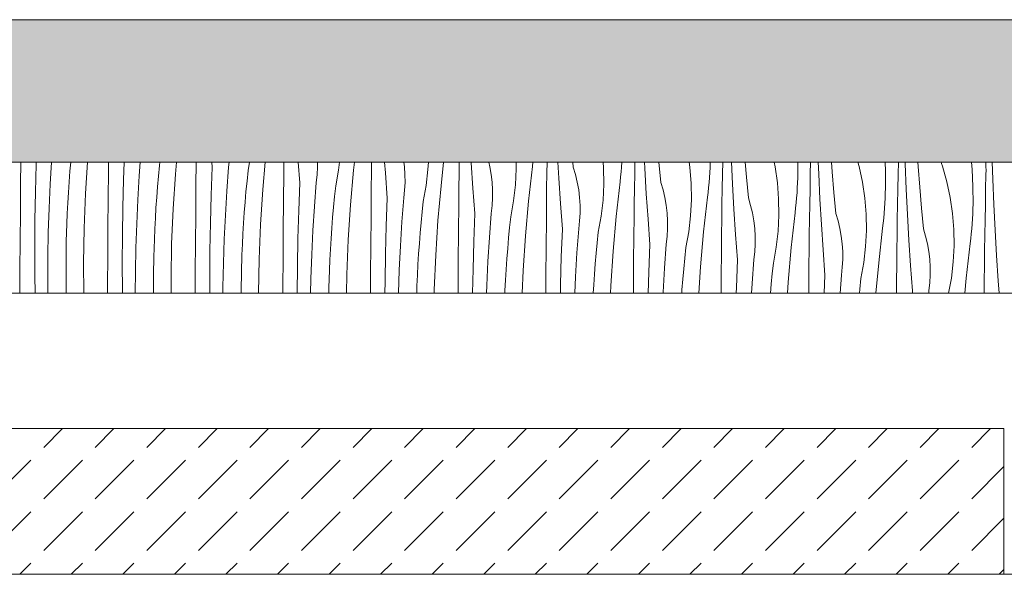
# Model space of a CAD drawing. Header units: millimetres. Extents: x -7814 to 55813, y 465 to 25965.
# Tile 44 of 112: x 32386 to 33736, y 20728 to 21489. Entities that reach past the tile are written whole.
import ezdxf

# ---------------------------------------------------------------- set-up
doc = ezdxf.new("R2010")
doc.units = ezdxf.units.MM
doc.layers.add('2D Drafting - General2', color=251, linetype='Continuous', lineweight=15)
doc.layers.add('2D Drafting - General81', color=251, linetype='Continuous', lineweight=20)

# ---------------------------------------------------------------- blocks, each defined once
blk = doc.blocks.new('*X24')
at = {"layer": '2D Drafting - General81', "linetype": 'Continuous'}
for p, q in [((-66428.9, 69517), (-66428.7, 69546.6)), ((-66408.7, 69505.5), (-66407.7, 69543.7)), ((-66407.7, 69543.7), (-66407.6, 69546.6)), ((-66388.2, 69516.2), (-66386.4, 69546.6)), ((-66361.2, 69534.1), (-66360.1, 69546.6)), ((-66339.9, 69503.6), (-66337.1, 69546.6)), ((-66308.5, 69535.1), (-66308.4, 69546.6)), ((-66287.6, 69522.5), (-66286.7, 69546.6)), ((-66266.2, 69528), (-66264.8, 69546.6)), ((-66239.8, 69527.4), (-66238.4, 69541.8)), ((-66238.4, 69541.8), (-66237.9, 69546.6)), ((-66216.7, 69530.1), (-66215.3, 69546.6)), ((-66188.4, 69514), (-66188.1, 69546.6)), ((-66167.6, 69501.3), (-66166.1, 69539.5)), ((-66166.1, 69539.5), (-66166.7, 69546.6)), ((-66146.1, 69506.8), (-66143.6, 69539.8)), ((-66143.6, 69539.8), (-66142.9, 69546.6)), ((-66116.9, 69535.1), (-66114.8, 69546.6)), ((-66096.6, 69509), (-66093.3, 69546.6)), ((-66068, 69532.1), (-66067.9, 69546.6)), ((-66046.1, 69518.3), (-66048.2, 69546.6)), ((-66022.4, 69529.3), (-66021.8, 69540)), ((-66021.8, 69540), (-66021.8, 69546.6)), ((-65996.8, 69513.9), (-65992.8, 69535.7)), ((-65992.8, 69535.7), (-65991.6, 69546.6)), ((-65972.4, 69535.4), (-65971.1, 69546.6)), ((-65947.7, 69531.9), (-65947.6, 69546.6)), ((-65928.6, 69531.9), (-65929.6, 69546.6)), ((-65902.4, 69540.2), (-65903.2, 69546.6)), ((-65901.8, 69529.5), (-65902.4, 69540.2)), ((-65872.8, 69514.5), (-65870.2, 69536.6)), ((-65870.2, 69536.6), (-65869.7, 69546.6)), ((-65852.3, 69514.2), (-65848.7, 69546.6)), ((-65827.4, 69531.6), (-65827.2, 69546.6)), ((-65810.8, 69545.6), (-65810.9, 69546.6)), ((-65808.5, 69510.8), (-65810.8, 69545.6)), ((-65785.4, 69540.3), (-65786.9, 69546.6)), ((-65783.6, 69529.7), (-65785.4, 69540.3)), ((-65750.1, 69515.4), (-65749.1, 69537.6)), ((-65749.1, 69537.6), (-65749.2, 69546.6)), ((-65732.2, 69493.1), (-65726.9, 69540.6)), ((-65726.9, 69540.6), (-65726.2, 69546.6)), ((-65707.1, 69531.3), (-65706.9, 69546.6)), ((-65690.8, 69524.4), (-65692, 69546.6)), ((-65670.9, 69539.8), (-65671.5, 69546.6)), ((-65667.8, 69529.6), (-65670.9, 69539.8)), ((-65629.3, 69538.6), (-65630, 69546.6)), ((-65629, 69516.4), (-65629.3, 69538.6)), ((-65605.3, 69533.1), (-65604.7, 69539.9)), ((-65604.7, 69539.9), (-65604.2, 69546.6)), ((-65586.7, 69531), (-65586.5, 69546.6)), ((-65572.7, 69538.1), (-65573.1, 69546.6)), ((-65570.7, 69503.3), (-65572.7, 69538.1)), ((-65550.8, 69518.7), (-65553.4, 69546.6)), ((-65511, 69539.5), (-65512.1, 69546.6)), ((-65509.3, 69517.4), (-65511, 69539.5)), ((-65483.6, 69532.5), (-65483.3, 69539.3)), ((-65483.3, 69539.3), (-65483, 69546.2)), ((-65483, 69546.2), (-65483, 69546.6)), ((-65466.3, 69530.7), (-65466, 69546.6)), ((-65452.6, 69516.9), (-65454.1, 69546.6)), ((-65433.4, 69526), (-65435.1, 69546.6)), ((-65394.2, 69540.3), (-65395.5, 69546.6)), ((-65391, 69518.3), (-65394.2, 69540.3)), ((-65362.8, 69546.6), (-65362.8, 69531.9)), ((-65345.9, 69530.5), (-65345.5, 69546.6)), ((-65334.3, 69530.6), (-65335, 69546.6)), ((-65315.7, 69533.3), (-65316.7, 69546.6)), ((-65278.8, 69540.8), (-65280.4, 69546.6)), ((-65274.1, 69519.1), (-65278.8, 69540.8)), ((-65243.3, 69546.6), (-65242.7, 69534.2)), ((-65225.4, 69530.2), (-65225, 69546.6)), ((-65215.7, 69544.3), (-65215.8, 69546.6)), ((-65214.2, 69509.5), (-65215.7, 69544.3)), ((-65197.7, 69540.6), (-65198.1, 69546.6)), ((-65195.7, 69512.1), (-65197.7, 69540.6)), ((-65165.9, 69544.7), (-65166.3, 69546.6)), ((-65164.7, 69541), (-65165.9, 69544.7)), ((-65158.7, 69519.6), (-65164.7, 69541)), ((-65124.7, 69546.6), (-65123.8, 69536.6)), ((-65123.8, 69536.6), (-65122.7, 69513.1)), ((-65105.1, 69546), (-65105.1, 69546.6)), ((-65104.9, 69540.7), (-65105.1, 69546)), ((-65104.8, 69535.3), (-65104.9, 69540.7)), ((-65095.6, 69523.2), (-65096.4, 69546.6)), ((-66362.3, 69519.6), (-66361.2, 69534.1)), ((-66308.8, 69495.8), (-66308.5, 69535.1)), ((-66288.7, 69484.4), (-66287.6, 69522.5)), ((-66268.2, 69495), (-66266.2, 69528)), ((-66241.1, 69512.9), (-66239.8, 69527.4)), ((-66219.8, 69482.4), (-66216.7, 69530.1)), ((-66118.4, 69520.6), (-66116.9, 69535.1)), ((-66068.4, 69492.8), (-66068, 69532.1)), ((-66023.6, 69518.6), (-66022.4, 69529.3)), ((-65976.6, 69487.8), (-65972.4, 69535.4)), ((-65948, 69511), (-65947.7, 69531.9)), ((-65926, 69497.1), (-65928.6, 69531.9)), ((-65901.7, 69518.8), (-65901.8, 69529.5)), ((-65827.7, 69510.7), (-65827.4, 69531.6)), ((-65782.3, 69519.1), (-65783.6, 69529.7)), ((-65707.4, 69510.4), (-65707.1, 69531.3)), ((-65688.5, 69489.6), (-65690.8, 69524.4)), ((-65665.4, 69519.1), (-65667.8, 69529.6)), ((-65606.8, 69519.4), (-65606, 69526.2)), ((-65606, 69526.2), (-65605.3, 69533.1)), ((-65587, 69510.1), (-65586.7, 69531)), ((-65484.6, 69518.8), (-65484.1, 69525.6)), ((-65484.1, 69525.6), (-65483.6, 69532.5)), ((-65466.6, 69509.9), (-65466.3, 69530.7)), ((-65430.7, 69497.5), (-65433.4, 69526)), ((-65363.2, 69518.2), (-65362.9, 69525)), ((-65362.9, 69525), (-65362.8, 69531.9)), ((-65346.2, 69509.6), (-65345.9, 69530.5)), ((-65332.6, 69495.8), (-65334.3, 69530.6)), ((-65313.4, 69504.8), (-65315.7, 69533.3)), ((-65242.7, 69534.2), (-65242.7, 69510.7)), ((-65225.8, 69509.3), (-65225.4, 69530.2)), ((-65105.3, 69509), (-65104.9, 69529.9)), ((-65104.9, 69529.9), (-65104.8, 69535.3)), ((-65094.2, 69488.3), (-65095.6, 69523.2)), ((-66429.2, 69477.6), (-66428.9, 69517)), ((-66389.8, 69483.2), (-66388.2, 69516.2)), ((-66363.3, 69505.1), (-66362.3, 69519.6)), ((-66242.2, 69498.4), (-66241.1, 69512.9)), ((-66188.8, 69474.6), (-66188.4, 69514)), ((-66119.8, 69506.2), (-66118.4, 69520.6)), ((-66099.7, 69461.2), (-66096.6, 69509)), ((-66047.5, 69480.2), (-66046.1, 69518.3)), ((-66026, 69485.7), (-66023.6, 69518.6)), ((-65998.3, 69499.5), (-65996.8, 69513.9)), ((-65948.3, 69471.6), (-65948, 69511)), ((-65902.3, 69508.1), (-65901.7, 69518.8)), ((-65876.7, 69492.7), (-65872.8, 69514.5)), ((-65856.5, 69466.6), (-65852.3, 69514.2)), ((-65827.9, 69489.8), (-65827.7, 69510.7)), ((-65805.9, 69475.9), (-65808.5, 69510.8)), ((-65781.7, 69508.4), (-65782.3, 69519.1)), ((-65752.7, 69493.4), (-65750.1, 69515.4)), ((-65707.6, 69489.5), (-65707.4, 69510.4)), ((-65663.5, 69508.6), (-65665.4, 69519.1)), ((-65630.1, 69494.2), (-65629, 69516.4)), ((-65612.2, 69471.9), (-65606.8, 69519.4)), ((-65587.3, 69489.2), (-65587, 69510.1)), ((-65547.8, 69508.4), (-65550.8, 69518.7)), ((-65508.9, 69495.2), (-65509.3, 69517.4)), ((-65486, 69505.1), (-65485.3, 69511.9)), ((-65485.3, 69511.9), (-65484.6, 69518.8)), ((-65467, 69489), (-65466.6, 69509.9)), ((-65450.6, 69482.1), (-65452.6, 69516.9)), ((-65389.2, 69496.2), (-65391, 69518.3)), ((-65364, 69504.4), (-65363.6, 69511.3)), ((-65363.6, 69511.3), (-65363.2, 69518.2)), ((-65346.6, 69488.7), (-65346.2, 69509.6)), ((-65270.9, 69497.2), (-65274.1, 69519.1)), ((-65242.9, 69503.8), (-65242.7, 69510.7)), ((-65226.2, 69488.4), (-65225.8, 69509.3)), ((-65212.5, 69474.6), (-65214.2, 69509.5)), ((-65193.3, 69483.6), (-65195.7, 69512.1)), ((-65154.1, 69497.9), (-65158.7, 69519.6)), ((-65122.7, 69513.1), (-65122.6, 69489.5)), ((-65105.7, 69488.1), (-65105.3, 69509)), ((-66409.4, 69467.4), (-66408.7, 69505.5)), ((-66364.2, 69490.7), (-66363.3, 69505.1)), ((-66341.8, 69455.8), (-66339.9, 69503.6)), ((-66309.2, 69456.4), (-66308.8, 69495.8)), ((-66243.3, 69484), (-66242.2, 69498.4)), ((-66168.6, 69463.2), (-66167.6, 69501.3)), ((-66148.1, 69473.8), (-66146.1, 69506.8)), ((-66121, 69491.7), (-66119.8, 69506.2)), ((-65999.7, 69485), (-65998.3, 69499.5)), ((-65927.4, 69459), (-65926, 69497.1)), ((-65906, 69464.5), (-65903.5, 69497.4)), ((-65903.5, 69497.4), (-65902.3, 69508.1)), ((-65782.2, 69486.9), (-65781.7, 69497.6)), ((-65781.7, 69497.6), (-65781.7, 69508.4)), ((-65662.3, 69497.9), (-65663.5, 69508.6)), ((-65661.6, 69487.2), (-65662.3, 69497.9)), ((-65568.4, 69468.4), (-65570.7, 69503.3)), ((-65545.3, 69497.9), (-65547.8, 69508.4)), ((-65543.5, 69487.4), (-65545.3, 69497.9)), ((-65510, 69473.1), (-65508.9, 69495.2)), ((-65492.1, 69450.7), (-65486.8, 69498.3)), ((-65486.8, 69498.3), (-65486, 69505.1)), ((-65427.7, 69487.2), (-65430.7, 69497.5)), ((-65388.8, 69474), (-65389.2, 69496.2)), ((-65365.2, 69490.7), (-65364.6, 69497.6)), ((-65364.6, 69497.6), (-65364, 69504.4)), ((-65330.6, 69460.9), (-65332.6, 69495.8)), ((-65310.7, 69476.3), (-65313.4, 69504.8)), ((-65269.1, 69475.1), (-65270.9, 69497.2)), ((-65243.5, 69490.1), (-65243.1, 69497)), ((-65243.1, 69497), (-65242.9, 69503.8)), ((-65150.8, 69476), (-65154.1, 69497.9)), ((-66390.9, 69450.2), (-66389.8, 69483.2)), ((-66364.9, 69476.2), (-66364.2, 69490.7)), ((-66289.3, 69446.2), (-66288.7, 69484.4)), ((-66269.7, 69462), (-66268.2, 69495)), ((-66244.1, 69469.5), (-66243.3, 69484)), ((-66221.8, 69434.6), (-66219.8, 69482.4)), ((-66122.2, 69477.3), (-66121, 69491.7)), ((-66068.7, 69453.4), (-66068.4, 69492.8)), ((-66028, 69452.7), (-66026, 69485.7)), ((-66001, 69470.6), (-65999.7, 69485)), ((-65979.7, 69440.1), (-65976.6, 69487.8)), ((-65878.2, 69478.3), (-65876.7, 69492.7)), ((-65828.2, 69450.4), (-65827.9, 69489.8)), ((-65783.4, 69476.3), (-65782.2, 69486.9)), ((-65756.6, 69471.6), (-65752.7, 69493.4)), ((-65736.4, 69445.4), (-65732.2, 69493.1)), ((-65707.8, 69468.6), (-65707.6, 69489.5)), ((-65685.9, 69454.8), (-65688.5, 69489.6)), ((-65661.6, 69476.5), (-65661.6, 69487.2)), ((-65632.6, 69472.2), (-65630.1, 69494.2)), ((-65587.5, 69468.3), (-65587.3, 69489.2)), ((-65542.2, 69476.7), (-65543.5, 69487.4)), ((-65467.2, 69468.1), (-65467, 69489)), ((-65448.3, 69447.2), (-65450.6, 69482.1)), ((-65425.2, 69476.8), (-65427.7, 69487.2)), ((-65366.7, 69477.1), (-65365.9, 69483.9)), ((-65365.9, 69483.9), (-65365.2, 69490.7)), ((-65346.9, 69467.8), (-65346.6, 69488.7)), ((-65244.5, 69476.4), (-65244, 69483.3)), ((-65244, 69483.3), (-65243.5, 69490.1)), ((-65226.5, 69467.5), (-65226.2, 69488.4)), ((-65190.6, 69455.2), (-65193.3, 69483.6)), ((-65123.1, 69475.8), (-65122.8, 69482.7)), ((-65122.8, 69482.7), (-65122.6, 69489.5)), ((-65106.1, 69467.2), (-65105.7, 69488.1)), ((-65092.4, 69453.4), (-65094.2, 69488.3)), ((-66429.6, 69438.3), (-66429.2, 69477.6)), ((-66365.5, 69461.7), (-66364.9, 69476.2)), ((-66244.9, 69455), (-66244.1, 69469.5)), ((-66189.1, 69435.3), (-66188.8, 69474.6)), ((-66149.7, 69440.8), (-66148.1, 69473.8)), ((-66123.2, 69462.8), (-66122.2, 69477.3)), ((-66048.5, 69442), (-66047.5, 69480.2)), ((-66002.1, 69456.1), (-66001, 69470.6)), ((-65948.6, 69432.3), (-65948.3, 69471.6)), ((-65879.6, 69463.9), (-65878.2, 69478.3)), ((-65807.4, 69437.8), (-65805.9, 69475.9)), ((-65785.9, 69443.3), (-65783.4, 69476.3)), ((-65758.2, 69457.1), (-65756.6, 69471.6)), ((-65708.2, 69429.3), (-65707.8, 69468.6)), ((-65662.2, 69465.8), (-65661.6, 69476.5)), ((-65636.6, 69450.4), (-65632.6, 69472.2)), ((-65616.4, 69424.3), (-65612.2, 69471.9)), ((-65587.7, 69447.4), (-65587.5, 69468.3)), ((-65565.8, 69433.6), (-65568.4, 69468.4)), ((-65541.6, 69466), (-65542.2, 69476.7)), ((-65512.6, 69451), (-65510, 69473.1)), ((-65423.4, 69466.2), (-65425.2, 69476.8)), ((-65389.9, 69451.9), (-65388.8, 69474)), ((-65372, 69429.6), (-65366.7, 69477.1)), ((-65307.6, 69466), (-65310.7, 69476.3)), ((-65268.8, 69452.9), (-65269.1, 69475.1)), ((-65245.8, 69462.7), (-65245.1, 69469.6)), ((-65245.1, 69469.6), (-65244.5, 69476.4)), ((-65210.5, 69439.7), (-65212.5, 69474.6)), ((-65149.1, 69453.9), (-65150.8, 69476)), ((-65123.9, 69462.1), (-65123.4, 69468.9)), ((-65123.4, 69468.9), (-65123.1, 69475.8)), ((-66409.6, 69429.2), (-66409.4, 69467.4)), ((-66366.3, 69437.5), (-66365.5, 69461.7)), ((-66342.7, 69408), (-66341.8, 69455.8)), ((-66309.5, 69417.1), (-66309.2, 69456.4)), ((-66270.9, 69429), (-66269.7, 69462)), ((-66245.5, 69440.5), (-66244.9, 69455)), ((-66169.2, 69425), (-66168.6, 69463.2)), ((-66124.1, 69448.3), (-66123.2, 69462.8)), ((-66101.7, 69413.5), (-66099.7, 69461.2)), ((-66003.1, 69441.6), (-66002.1, 69456.1)), ((-65928.5, 69420.8), (-65927.4, 69459)), ((-65908, 69431.5), (-65906, 69464.5)), ((-65880.9, 69449.4), (-65879.6, 69463.9)), ((-65859.6, 69418.9), (-65856.5, 69466.6)), ((-65759.6, 69442.7), (-65758.2, 69457.1)), ((-65687.3, 69416.6), (-65685.9, 69454.8)), ((-65665.8, 69422.1), (-65663.4, 69455.1)), ((-65663.4, 69455.1), (-65662.2, 69465.8)), ((-65542.1, 69444.6), (-65541.5, 69455.3)), ((-65541.5, 69455.3), (-65541.6, 69466)), ((-65467.5, 69447.2), (-65467.2, 69468.1)), ((-65422.1, 69455.6), (-65423.4, 69466.2)), ((-65421.5, 69444.9), (-65422.1, 69455.6)), ((-65347.2, 69446.9), (-65346.9, 69467.8)), ((-65328.3, 69426.1), (-65330.6, 69460.9)), ((-65305.2, 69455.6), (-65307.6, 69466)), ((-65303.3, 69445), (-65305.2, 69455.6)), ((-65252, 69408.4), (-65246.6, 69455.9)), ((-65246.6, 69455.9), (-65245.8, 69462.7)), ((-65226.8, 69446.6), (-65226.5, 69467.5)), ((-65187.6, 69444.9), (-65190.6, 69455.2)), ((-65125, 69448.4), (-65124.4, 69455.2)), ((-65124.4, 69455.2), (-65123.9, 69462.1)), ((-65106.4, 69446.3), (-65106.1, 69467.2)), ((-66391.6, 69417.1), (-66390.9, 69450.2)), ((-66289.5, 69408.1), (-66289.3, 69446.2)), ((-66124.8, 69433.8), (-66124.1, 69448.3)), ((-66069, 69414.1), (-66068.7, 69453.4)), ((-66049.2, 69403.9), (-66048.5, 69442)), ((-66029.6, 69419.7), (-66028, 69452.7)), ((-66004, 69427.1), (-66003.1, 69441.6)), ((-65882, 69434.9), (-65880.9, 69449.4)), ((-65828.6, 69411.1), (-65828.2, 69450.4)), ((-65787.9, 69410.3), (-65785.9, 69443.3)), ((-65760.8, 69428.2), (-65759.6, 69442.7)), ((-65739.5, 69397.7), (-65736.4, 69445.4)), ((-65638.1, 69436), (-65636.6, 69450.4)), ((-65588.1, 69408.1), (-65587.7, 69447.4)), ((-65543.3, 69433.9), (-65542.1, 69444.6)), ((-65516.5, 69429.2), (-65512.6, 69451)), ((-65496.3, 69403.1), (-65492.1, 69450.7)), ((-65467.7, 69426.3), (-65467.5, 69447.2)), ((-65445.7, 69412.4), (-65448.3, 69447.2)), ((-65421.5, 69434.1), (-65421.5, 69444.9)), ((-65392.5, 69429.9), (-65389.9, 69451.9)), ((-65347.4, 69426), (-65347.2, 69446.9)), ((-65302.1, 69434.4), (-65303.3, 69445)), ((-65269.9, 69430.7), (-65268.8, 69452.9)), ((-65227.1, 69425.7), (-65226.8, 69446.6)), ((-65185.1, 69434.4), (-65187.6, 69444.9)), ((-65148.7, 69431.7), (-65149.1, 69453.9)), ((-65126.6, 69434.7), (-65125.8, 69441.6)), ((-65125.8, 69441.6), (-65125, 69448.4)), ((-65106.8, 69425.4), (-65106.4, 69446.3)), ((-65090.4, 69418.6), (-65092.4, 69453.4)), ((-66429.8, 69398.9), (-66429.6, 69438.3)), ((-66409.4, 69391.1), (-66409.6, 69429.2)), ((-66366.6, 69413.4), (-66366.3, 69437.5)), ((-66271.5, 69395.9), (-66270.9, 69429)), ((-66246.2, 69416.4), (-66245.5, 69440.5)), ((-66222.6, 69386.8), (-66221.8, 69434.6)), ((-66189.4, 69395.9), (-66189.1, 69435.3)), ((-66150.8, 69407.8), (-66149.7, 69440.8)), ((-66125.4, 69419.3), (-66124.8, 69433.8)), ((-65981.6, 69392.3), (-65979.7, 69440.1)), ((-65949, 69392.9), (-65948.6, 69432.3)), ((-65909.5, 69398.5), (-65908, 69431.5)), ((-65883, 69420.5), (-65882, 69434.9)), ((-65808.4, 69399.7), (-65807.4, 69437.8)), ((-65762, 69413.8), (-65760.8, 69428.2)), ((-65708.5, 69389.9), (-65708.2, 69429.3)), ((-65639.5, 69421.5), (-65638.1, 69436)), ((-65567.2, 69395.5), (-65565.8, 69433.6)), ((-65545.8, 69401), (-65543.3, 69433.9)), ((-65518, 69414.8), (-65516.5, 69429.2)), ((-65422, 69423.4), (-65421.5, 69434.1)), ((-65396.4, 69408), (-65392.5, 69429.9)), ((-65376.2, 69381.9), (-65372, 69429.6)), ((-65301.4, 69423.7), (-65302.1, 69434.4)), ((-65272.4, 69408.7), (-65269.9, 69430.7)), ((-65208.2, 69404.9), (-65210.5, 69439.7)), ((-65183.3, 69423.9), (-65185.1, 69434.4)), ((-65149.8, 69409.6), (-65148.7, 69431.7)), ((-65131.9, 69387.2), (-65126.6, 69434.7)), ((-66391.8, 69384.1), (-66391.6, 69417.1)), ((-66309.8, 69377.8), (-66309.5, 69417.1)), ((-66246.6, 69392.2), (-66246.2, 69416.4)), ((-66169.5, 69386.9), (-66169.2, 69425)), ((-66126.1, 69395.2), (-66125.4, 69419.3)), ((-66069.3, 69374.8), (-66069, 69414.1)), ((-66030.7, 69386.6), (-66029.6, 69419.7)), ((-66004.7, 69412.7), (-66004, 69427.1)), ((-65929.1, 69382.7), (-65928.5, 69420.8)), ((-65883.9, 69406), (-65883, 69420.5)), ((-65861.6, 69371.1), (-65859.6, 69418.9)), ((-65688.3, 69378.5), (-65687.3, 69416.6)), ((-65667.8, 69389.2), (-65665.8, 69422.1)), ((-65640.8, 69407.1), (-65639.5, 69421.5)), ((-65619.5, 69376.6), (-65616.4, 69424.3)), ((-65519.4, 69400.3), (-65518, 69414.8)), ((-65468, 69386.9), (-65467.7, 69426.3)), ((-65423.2, 69412.8), (-65422, 69423.4)), ((-65347.6, 69405.1), (-65347.4, 69426)), ((-65325.7, 69391.3), (-65328.3, 69426.1)), ((-65301.4, 69413), (-65301.4, 69423.7)), ((-65227.3, 69404.8), (-65227.1, 69425.7)), ((-65182, 69413.2), (-65183.3, 69423.9)), ((-65107, 69404.6), (-65106.8, 69425.4)), ((-65088.1, 69383.7), (-65090.4, 69418.6)), ((-66366.6, 69389.2), (-66366.6, 69413.4)), ((-66342.4, 69366.6), (-66342.7, 69408)), ((-66289.4, 69369.9), (-66289.5, 69408.1)), ((-66151.5, 69374.8), (-66150.8, 69407.8)), ((-66102.5, 69366.6), (-66101.7, 69413.5)), ((-66049.4, 69366.6), (-66049.2, 69403.9)), ((-66005.3, 69398.2), (-66004.7, 69412.7)), ((-65884.7, 69391.5), (-65883.9, 69406)), ((-65828.9, 69371.8), (-65828.6, 69411.1)), ((-65789.5, 69377.3), (-65787.9, 69410.3)), ((-65763, 69399.3), (-65762, 69413.8)), ((-65641.9, 69392.6), (-65640.8, 69407.1)), ((-65588.4, 69368.8), (-65588.1, 69408.1)), ((-65547.8, 69368), (-65545.8, 69401)), ((-65498.7, 69366.6), (-65496.3, 69403.1)), ((-65447.2, 69374.3), (-65445.7, 69412.4)), ((-65425.7, 69379.8), (-65423.2, 69412.8)), ((-65398, 69393.6), (-65396.4, 69408)), ((-65348, 69366.6), (-65347.6, 69405.1)), ((-65303.2, 69391.6), (-65302, 69402.2)), ((-65302, 69402.2), (-65301.4, 69413)), ((-65276.4, 69386.9), (-65272.4, 69408.7)), ((-65255.7, 69366.6), (-65252, 69408.4)), ((-65227.5, 69383.9), (-65227.3, 69404.8)), ((-65205.6, 69370.1), (-65208.2, 69404.9)), ((-65181.4, 69402.5), (-65182, 69413.2)), ((-65181.3, 69391.8), (-65181.4, 69402.5)), ((-65152.3, 69387.5), (-65149.8, 69409.6)), ((-65107.3, 69383.7), (-65107, 69404.6)), ((-66430.1, 69366.6), (-66429.8, 69398.9)), ((-66409.1, 69366.6), (-66409.4, 69391.1)), ((-66366.3, 69366.6), (-66366.6, 69389.2)), ((-66271.7, 69366.6), (-66271.5, 69395.9)), ((-66246.6, 69368.1), (-66246.6, 69392.2)), ((-66189.6, 69366.6), (-66189.4, 69395.9)), ((-66126.5, 69371), (-66126.1, 69395.2)), ((-66006.1, 69374), (-66005.3, 69398.2)), ((-65982.1, 69366.6), (-65981.6, 69392.3)), ((-65949.2, 69366.6), (-65949, 69392.9)), ((-65910.6, 69366.6), (-65909.5, 69398.5)), ((-65885.3, 69377), (-65884.7, 69391.5)), ((-65809, 69366.6), (-65808.4, 69399.7)), ((-65763.9, 69384.8), (-65763, 69399.3)), ((-65740.8, 69366.6), (-65739.5, 69397.7)), ((-65708.7, 69366.6), (-65708.5, 69389.9)), ((-65668.9, 69366.6), (-65667.8, 69389.2)), ((-65642.9, 69378.1), (-65641.9, 69392.6)), ((-65568, 69366.6), (-65567.2, 69395.5)), ((-65520.7, 69385.9), (-65519.4, 69400.3)), ((-65399.4, 69379.2), (-65398, 69393.6)), ((-65326.6, 69366.6), (-65325.7, 69391.3)), ((-65305, 69366.6), (-65303.2, 69391.6)), ((-65181.9, 69381.1), (-65181.3, 69391.8)), ((-65156.1, 69366.6), (-65152.3, 69387.5)), ((-65133.7, 69366.6), (-65131.9, 69387.2)), ((-66391.7, 69366.6), (-66391.8, 69384.1)), ((-66309.9, 69366.6), (-66309.8, 69377.8)), ((-66222.5, 69366.6), (-66222.6, 69386.8)), ((-66169.4, 69366.6), (-66169.5, 69386.9)), ((-66151.5, 69366.6), (-66151.5, 69374.8)), ((-66069.4, 69366.6), (-66069.3, 69374.8)), ((-66031.1, 69366.6), (-66030.7, 69386.6)), ((-66006.2, 69366.6), (-66006.1, 69374)), ((-65929.2, 69366.6), (-65929.1, 69382.7)), ((-65885.6, 69366.6), (-65885.3, 69377)), ((-65789.8, 69366.6), (-65789.5, 69377.3)), ((-65764.6, 69370.3), (-65763.9, 69384.8)), ((-65688.5, 69366.6), (-65688.3, 69378.5)), ((-65643.6, 69366.6), (-65642.9, 69378.1)), ((-65619.9, 69366.6), (-65619.5, 69376.6)), ((-65521.8, 69371.4), (-65520.7, 69385.9)), ((-65468.2, 69366.6), (-65468, 69386.9)), ((-65447.4, 69366.6), (-65447.2, 69374.3)), ((-65426.5, 69366.6), (-65425.7, 69379.8)), ((-65400.5, 69366.6), (-65399.4, 69379.2)), ((-65377.2, 69366.6), (-65376.2, 69381.9)), ((-65277.9, 69372.4), (-65276.4, 69386.9)), ((-65227.7, 69366.6), (-65227.5, 69383.9)), ((-65183.1, 69370.4), (-65181.9, 69381.1)), ((-65107.4, 69366.6), (-65107.3, 69383.7)), ((-65086.8, 69366.6), (-65088.1, 69383.7)), ((-66289.3, 69366.6), (-66289.4, 69369.9)), ((-66246.6, 69366.6), (-66246.6, 69368.1)), ((-66126.5, 69366.6), (-66126.5, 69371)), ((-65861.6, 69366.6), (-65861.6, 69371.1)), ((-65828.9, 69366.6), (-65828.9, 69371.8)), ((-65764.8, 69366.6), (-65764.6, 69370.3)), ((-65588.5, 69366.6), (-65588.4, 69368.8)), ((-65547.8, 69366.6), (-65547.8, 69368)), ((-65522.2, 69366.6), (-65521.8, 69371.4)), ((-65278.5, 69366.6), (-65277.9, 69372.4)), ((-65205.7, 69366.6), (-65205.6, 69370.1)), ((-65183.4, 69366.6), (-65183.1, 69370.4))]:
    blk.add_line(p, q, dxfattribs=at)
blk = doc.blocks.new('Wype_nienie_26')
at = {"layer": '2D Drafting - General2', "linetype": 'Continuous'}
for p, q in [((-55900.3, 69546.6), (-72935.9, 69546.6)), ((-72935.9, 69366.6), (-55900.3, 69366.6))]:
    blk.add_line(p, q, dxfattribs=at)
at = {"layer": '2D Drafting - General81', "linetype": 'Continuous'}
blk.add_blockref('*X24', (0, 0), dxfattribs=at)

msp = doc.modelspace()

# ---------------------------------------------------------------- hatches: boundary and pattern name
at = {"layer": '2D Drafting - General81', "linetype": 'Continuous'}
h = msp.add_hatch(dxfattribs=at)
h.set_pattern_fill('SOLID___DASHED', color=256, style=0, pattern_type=2)
h.set_pattern_definition([(45, (98815.82, -48252.71), (-70.71068, 70.71068), []), (45, (98780.46, -48217.35), (-70.71068, 70.71068), [75, -25])])
h.paths.add_polyline_path([(42915.51, 21293.88), (42915.51, 21489.43), (25880.53, 21489.43), (25879.94, 21293.88)], flags=0)
h = msp.add_hatch(dxfattribs=at)
h.set_pattern_fill('BETON', color=256, style=0, pattern_type=2)
h.set_pattern_definition([(45, (98815.82, -48252.71), (-70.71068, 70.71068), [75, -25]), (45, (98815.82, -48182), (-70.71068, 70.71068), [75, -25])])
h.paths.add_polyline_path([(33735.64, 20728.1), (33735.64, 20928.1), (27765.64, 20928.1), (27765.64, 20728.1)], flags=0)

# ---------------------------------------------------------------- linework, layer by layer
at = {"layer": '2D Drafting - General2', "linetype": 'Continuous'}
msp.add_line((39724.92, 20728.19), (27765.64, 20728.19), dxfattribs=at)
at = {"layer": '2D Drafting - General2', "linetype": 'Continuous', "flags": 128}
for points in [[(42915.51, 21293.88), (42915.51, 21489.43), (25880.53, 21489.43), (25879.94, 21293.88)], [(33735.64, 20728.1), (33735.64, 20928.1), (27765.64, 20928.1), (27765.64, 20728.1)]]:
    msp.add_lwpolyline(points, close=True, dxfattribs=at)

# ---------------------------------------------------------------- block references
at = {"layer": '2D Drafting - General81', "linetype": 'Continuous'}
msp.add_blockref('Wype_nienie_26', (98815.82, -48252.71), dxfattribs=at)

doc.saveas('drawing.dxf')
